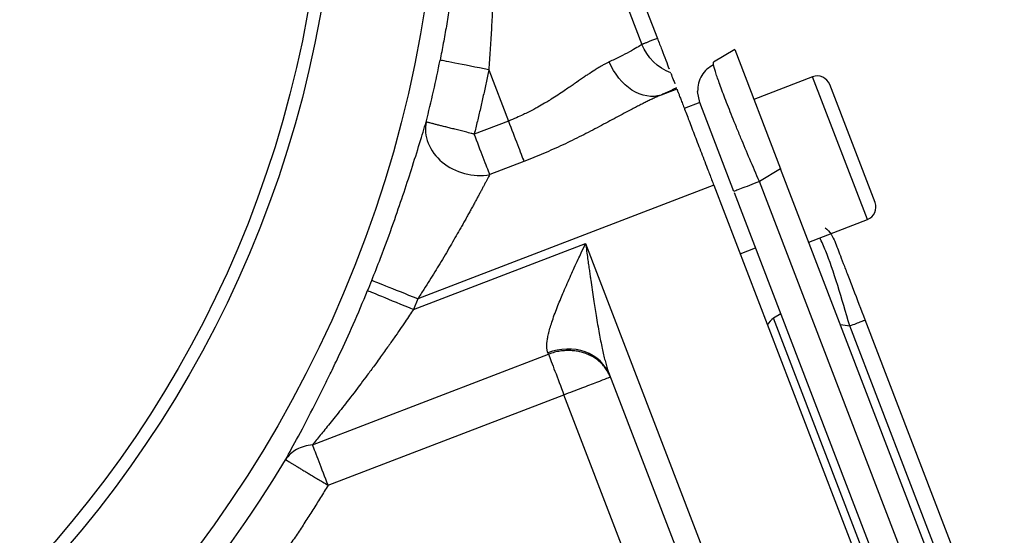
# Model space of a CAD drawing. Header units: inches. Extents: x 0.6 to 16.3, y 0.2 to 11.5.
# Tile 8 of 20: x 5.3 to 6.9, y 6.6 to 7.4. Entities that reach past the tile are written whole.
import ezdxf

# ---------------------------------------------------------------- set-up
doc = ezdxf.new("R2010")
doc.units = ezdxf.units.IN
doc.header["$MEASUREMENT"] = 0

msp = doc.modelspace()

# ---------------------------------------------------------------- linework, layer by layer
at = {"color": 7, "linetype": 'Continuous', "lineweight": 25}
for p, q in [((6.1377, 7.8436), (6.3151, 7.3814)), ((6.1626, 7.8532), (6.3401, 7.391)), ((6.4648, 7.373), (6.4306, 7.3525)), ((6.4648, 7.373), (6.5387, 7.1805)), ((6.4307, 7.3483), (6.4306, 7.3525)), ((6.0681, 7.3404), (6.0998, 7.2577)), ((6.5902, 7.329), (6.4956, 7.2927)), ((6.3714, 7.3094), (6.3459, 7.2996)), ((6.4083, 7.2877), (6.4048, 7.3055)), ((6.6909, 7.1263), (6.6178, 7.3167)), ((6.4083, 7.2877), (6.3834, 7.2782)), ((6.4634, 7.1442), (6.4083, 7.2877)), ((6.0998, 7.2577), (6.0447, 7.2366)), ((6.1249, 7.1925), (6.0697, 7.1713)), ((6.5387, 7.1805), (6.5045, 7.16)), ((6.8993, 6.241), (6.5387, 7.1805)), ((6.8602, 6.2334), (6.5045, 7.16)), ((6.431, 7.154), (5.9537, 6.9708)), ((6.431, 7.154), (6.7955, 6.2046)), ((6.8182, 6.2197), (6.4642, 7.1421)), ((6.584, 7.0624), (6.6786, 7.0987)), ((5.9468, 6.9538), (6.2242, 7.0603)), ((6.2242, 7.0603), (6.5791, 6.1358)), ((6.4734, 7.0435), (6.4983, 7.0531)), ((5.9537, 6.9708), (5.9468, 6.9538)), ((6.5391, 6.9469), (6.5274, 6.9396)), ((6.7297, 6.4125), (6.5274, 6.9396)), ((6.8127, 6.504), (6.6502, 6.9271)), ((6.8376, 6.5135), (6.6751, 6.9367)), ((5.7841, 6.7354), (6.1644, 6.8814)), ((6.1644, 6.8814), (6.1634, 6.8838)), ((6.2627, 6.8484), (6.4659, 6.3191)), ((5.8091, 6.6701), (6.1894, 6.8161)), ((6.3898, 6.294), (6.1894, 6.8161))]:
    msp.add_line(p, q, dxfattribs=at)
at = {"color": 8, "linetype": 'Continuous', "lineweight": 25}
for p, q in [((6.6786, 7.0987), (6.5902, 7.329)), ((6.635, 6.9295), (6.6502, 6.9271))]:
    msp.add_line(p, q, dxfattribs=at)
at = {"color": 7, "linetype": 'Continuous', "lineweight": 25}
for radius in [1.9709, 1.8063, 1.7857]:
    msp.add_circle((4.0182, 7.7472), radius, dxfattribs=at)
for centre, radius, start, end in [((4.0182, 7.7472), 2.0099, 345.8573, 348.7762), ((6.5979, 7.3091), 0.0213, 21, 111), ((6.671, 7.1187), 0.0213, 291, 21), ((4.0182, 7.7472), 2.0055, 337.6391, 338.1425), ((4.0182, 7.7472), 2.0099, 311.0101, 328.9768)]:
    msp.add_arc(centre, radius, start, end, dxfattribs=at)
msp.add_ellipse((6.5427, 6.9132), major_axis=(-0.011, 0.0285), ratio=0.916331, start_param=0.174533, end_param=0.698222, dxfattribs=at)
for points, knots in [([(5.9932, 8.154), (5.9947, 8.1464), (5.9975, 8.1313), (6.0014, 8.1088), (6.0051, 8.0866), (6.0084, 8.0647), (6.0114, 8.0432), (6.0142, 8.0219), (6.0167, 8.0011), (6.019, 7.9805), (6.0237, 7.9333), (6.0287, 7.8608), (6.0309, 7.7598), (6.0283, 7.66), (6.0224, 7.5819), (6.0167, 7.5288), (6.013, 7.4985), (6.009, 7.4688), (6.0046, 7.4397), (5.9999, 7.4112), (5.995, 7.3834), (5.9914, 7.3651), (5.9896, 7.356)], [0, 0, 0, 0, 0.029962, 0.059402, 0.08832, 0.116718, 0.144596, 0.171956, 0.198797, 0.22512, 0.250928, 0.379895, 0.500729, 0.630331, 0.750754, 0.788644, 0.825745, 0.862073, 0.897645, 0.932477, 0.966589, 1, 1, 1, 1]), ([(6.0029, 8.1498), (6.005, 8.1409), (6.0091, 8.1234), (6.0149, 8.0972), (6.0204, 8.0716), (6.0255, 8.0465), (6.0302, 8.0218), (6.0346, 7.9977), (6.0387, 7.9741), (6.047, 7.9239), (6.0576, 7.8491), (6.068, 7.7466), (6.0743, 7.646), (6.0761, 7.5654), (6.0759, 7.5083), (6.0752, 7.4728), (6.074, 7.4383), (6.0725, 7.4048), (6.0705, 7.3723), (6.0689, 7.3509), (6.0681, 7.3404)], [0, 0, 0, 0, 0.034175, 0.067613, 0.100313, 0.132276, 0.163501, 0.193989, 0.22374, 0.252754, 0.383684, 0.503698, 0.633229, 0.753532, 0.797649, 0.840545, 0.882224, 0.922689, 0.961946, 1, 1, 1, 1]), ([(6.3151, 7.3814), (6.3111, 7.3785), (6.3042, 7.3743), (6.2902, 7.3668), (6.285, 7.3641), (6.2766, 7.36), (6.2737, 7.3586), (6.2679, 7.3558), (6.2651, 7.3544), (6.2625, 7.3532)], [0, 0, 0, 0, 0.5, 0.5, 0.75, 0.75, 0.875, 0.875, 1, 1, 1, 1]), ([(6.3401, 7.391), (6.3389, 7.3906), (6.3367, 7.3897), (6.3336, 7.3885), (6.3307, 7.3874), (6.328, 7.3864), (6.3256, 7.3854), (6.3233, 7.3845), (6.3212, 7.3837), (6.3193, 7.383), (6.3177, 7.3824), (6.3162, 7.3818), (6.3155, 7.3816), (6.3151, 7.3814)], [0, 0, 0, 0, 0.093026, 0.184956, 0.276005, 0.366399, 0.456365, 0.546133, 0.635932, 0.725989, 0.816528, 0.907806, 1, 1, 1, 1]), ([(6.3401, 7.391), (6.3424, 7.3848), (6.3473, 7.3722), (6.3536, 7.3556), (6.3577, 7.3451), (6.3588, 7.3423), (6.3588, 7.3421)], [0, 0, 0, 0, 0.312587, 0.642598, 0.972608, 1, 1, 1, 1]), ([(6.2625, 7.3532), (6.2611, 7.3525), (6.2583, 7.3512), (6.2539, 7.3488), (6.2491, 7.3461), (6.2441, 7.3432), (6.2372, 7.3388), (6.2299, 7.3341), (6.2201, 7.3274), (6.2122, 7.3219), (6.2038, 7.3161), (6.1972, 7.3116), (6.1891, 7.306), (6.1796, 7.2997), (6.1712, 7.2943), (6.1641, 7.2899), (6.1569, 7.2855), (6.1488, 7.2809), (6.1374, 7.2747), (6.126, 7.269), (6.1123, 7.2627), (6.1042, 7.2595), (6.0998, 7.2577)], [0, 0, 0, 0, 0.031198, 0.063891, 0.099511, 0.13701, 0.174599, 0.249909, 0.288925, 0.375443, 0.411689, 0.453619, 0.501018, 0.563669, 0.626242, 0.650635, 0.688764, 0.751281, 0.78666, 0.875924, 0.933075, 1, 1, 1, 1]), ([(6.3459, 7.2996), (6.3316, 7.2949), (6.2972, 7.3009), (6.2703, 7.3343), (6.2625, 7.3532)], [-1, -1, -1, -1, -0.5000192, -0.0000192, -0.0000192, -0.0000192, -0.0000192]), ([(6.0681, 7.3404), (6.0667, 7.3335), (6.0639, 7.3196), (6.0594, 7.2987), (6.0547, 7.278), (6.0498, 7.2572), (6.0464, 7.2435), (6.0447, 7.2366)], [0, 0, 0, 0, 0.200021, 0.40001, 0.59999, 0.799979, 1, 1, 1, 1]), ([(6.3615, 7.3352), (6.3629, 7.3316), (6.3653, 7.3252), (6.3672, 7.3202), (6.3681, 7.318)], [0, 0, 0, 0, 0.57433, 1, 1, 1, 1]), ([(6.4306, 7.3484), (6.4268, 7.3462), (6.4192, 7.3419), (6.411, 7.3316), (6.4055, 7.3194), (6.405, 7.3101), (6.4048, 7.3055)], [0, 0, 0, 0, 0.252652, 0.503903, 0.753133, 1, 1, 1, 1]), ([(6.3707, 7.3111), (6.3692, 7.3103), (6.3662, 7.3089), (6.3613, 7.3067), (6.3564, 7.3044), (6.3513, 7.302), (6.3477, 7.3004), (6.3459, 7.2996)], [0, 0, 0, 0, 0.200149, 0.400088, 0.599953, 0.799879, 1, 1, 1, 1]), ([(6.3714, 7.3094), (6.3714, 7.3093), (6.3715, 7.3091), (6.3717, 7.3085), (6.372, 7.3077), (6.3724, 7.3067), (6.3731, 7.3049), (6.3743, 7.3017), (6.3764, 7.2964), (6.379, 7.2896), (6.3832, 7.2787), (6.3896, 7.2618), (6.3975, 7.2414), (6.4043, 7.2236), (6.4096, 7.2099), (6.415, 7.1958), (6.4198, 7.1833), (6.424, 7.1724), (6.4275, 7.1632), (6.4298, 7.1571), (6.431, 7.154)], [0, 0, 0, 0, 0.023463, 0.046876, 0.070271, 0.093676, 0.117122, 0.178916, 0.240765, 0.304953, 0.369198, 0.500005, 0.630813, 0.695002, 0.759246, 0.821041, 0.882889, 0.921914, 0.960905, 1, 1, 1, 1]), ([(6.3459, 7.2996), (6.3439, 7.2987), (6.3397, 7.2969), (6.3334, 7.294), (6.3269, 7.2909), (6.3202, 7.2877), (6.3134, 7.2842), (6.3064, 7.2806), (6.2933, 7.2738), (6.2735, 7.2632), (6.2462, 7.2486), (6.2177, 7.2338), (6.1928, 7.2216), (6.1723, 7.2122), (6.1566, 7.2053), (6.1408, 7.1987), (6.1302, 7.1945), (6.1249, 7.1925)], [0, 0, 0, 0, 0.031862, 0.064119, 0.096792, 0.129902, 0.16347, 0.197515, 0.232055, 0.354003, 0.47832, 0.607237, 0.735747, 0.80236, 0.868538, 0.934384, 1, 1, 1, 1]), ([(5.8795, 7.0006), (5.8842, 7.0124), (5.8889, 7.0244), (5.9008, 7.0555), (5.9079, 7.0747), (5.9252, 7.1235), (5.9349, 7.1527), (5.953, 7.2093), (5.961, 7.2361), (5.9672, 7.2561)], [0, 0, 0, 0, 0.151734, 0.151734, 0.394509, 0.394509, 0.782948, 0.782948, 1.213873, 1.213873, 1.213873, 1.213873]), ([(6.0447, 7.2366), (6.0431, 7.237), (6.0399, 7.2378), (6.0353, 7.2389), (6.0307, 7.2401), (6.0262, 7.2412), (6.0219, 7.2423), (6.0177, 7.2434), (6.0137, 7.2444), (6.0097, 7.2454), (6.0059, 7.2463), (6.0023, 7.2473), (5.9988, 7.2481), (5.9954, 7.249), (5.9922, 7.2498), (5.9891, 7.2506), (5.9862, 7.2513), (5.9834, 7.252), (5.9809, 7.2527), (5.9785, 7.2533), (5.9759, 7.2539), (5.9733, 7.2546), (5.9709, 7.2552), (5.969, 7.2557), (5.9676, 7.256), (5.9673, 7.2561), (5.9672, 7.2561)], [0, 0, 0, 0, 0.040209, 0.079648, 0.118356, 0.15643, 0.19398, 0.231097, 0.26785, 0.304295, 0.340489, 0.376499, 0.412393, 0.448227, 0.484062, 0.519955, 0.555967, 0.592157, 0.628588, 0.665326, 0.702436, 0.758829, 0.816488, 0.875725, 0.936785, 1, 1, 1, 1]), ([(6.0998, 7.2577), (6.1049, 7.2445), (6.11, 7.2313), (6.1187, 7.2085), (6.1224, 7.1989), (6.1249, 7.1925)], [0, 0, 0, 0, 0.5, 0.5, 1, 1, 1, 1]), ([(6.0697, 7.1713), (6.0673, 7.1778), (6.0636, 7.1873), (6.0548, 7.2101), (6.0498, 7.2233), (6.0447, 7.2366)], [0, 0, 0, 0, 0.5, 0.5, 1, 1, 1, 1]), ([(6.0697, 7.1713), (6.0691, 7.17), (6.0677, 7.1675), (6.0655, 7.1634), (6.0632, 7.159), (6.0607, 7.1544), (6.0582, 7.1496), (6.0555, 7.1446), (6.0526, 7.1393), (6.0497, 7.1338), (6.0466, 7.128), (6.0433, 7.1221), (6.04, 7.1159), (6.0365, 7.1095), (6.0328, 7.1029), (6.0291, 7.0961), (6.0251, 7.0891), (6.0176, 7.0758), (6.0058, 7.0553), (5.9923, 7.0326), (5.981, 7.0141), (5.9725, 7.0003), (5.9633, 6.9858), (5.957, 6.9759), (5.9537, 6.9708)], [0, 0, 0, 0, 0.0259557, 0.0523963, 0.0793372, 0.106793, 0.1347774, 0.1633036, 0.1923837, 0.2220294, 0.2522516, 0.2830607, 0.3144664, 0.3464779, 0.3791039, 0.4123527, 0.446232, 0.4807491, 0.6035164, 0.7370753, 0.7973809, 0.8612978, 0.928835, 1, 1, 1, 1]), ([(6.6104, 7.0852), (6.6104, 7.0852), (6.6144, 7.0827), (6.6206, 7.0752), (6.6247, 7.0669), (6.6267, 7.0628)], [0, 0, 0, 0, 0.005601, 0.5028, 1, 1, 1, 1]), ([(6.1634, 6.8838), (6.1632, 6.8844), (6.1627, 6.8858), (6.1623, 6.888), (6.1619, 6.8903), (6.1617, 6.8929), (6.1617, 6.8956), (6.1619, 6.8986), (6.1621, 6.9017), (6.1626, 6.905), (6.1632, 6.9085), (6.1639, 6.9122), (6.166, 6.921), (6.1708, 6.9367), (6.1791, 6.9591), (6.1894, 6.9836), (6.1984, 7.0041), (6.2063, 7.0216), (6.2118, 7.0336), (6.2179, 7.0467), (6.2219, 7.0553), (6.2242, 7.0603)], [0, 0, 0, 0, 0.018698, 0.037717, 0.057107, 0.076913, 0.09718, 0.117949, 0.139258, 0.161142, 0.183634, 0.206763, 0.230558, 0.344934, 0.477476, 0.596791, 0.736091, 0.797873, 0.867745, 0.922697, 1, 1, 1, 1]), ([(6.2242, 7.0603), (6.2248, 7.0561), (6.2259, 7.048), (6.2275, 7.0364), (6.229, 7.026), (6.2303, 7.0167), (6.2315, 7.0085), (6.2337, 6.9931), (6.2368, 6.9715), (6.2414, 6.9428), (6.2459, 6.9163), (6.25, 6.8953), (6.2532, 6.8808), (6.2555, 6.8714), (6.2579, 6.8629), (6.2602, 6.8552), (6.2619, 6.8506), (6.2627, 6.8484)], [0, 0, 0, 0, 0.058006, 0.110828, 0.158468, 0.200926, 0.238201, 0.270293, 0.412895, 0.534751, 0.669171, 0.784173, 0.834338, 0.880959, 0.924075, 0.963734, 1, 1, 1, 1]), ([(6.6751, 6.9367), (6.6687, 6.9534), (6.659, 6.9787), (6.6475, 7.0087), (6.64, 7.0282), (6.634, 7.0438), (6.6282, 7.059), (6.6273, 7.0613), (6.6267, 7.0628)], [0, 0, 0, 0, 0.250062, 0.37621, 0.5, 0.623853, 0.749938, 1, 1, 1, 1]), ([(5.7406, 6.7113), (5.7467, 6.7225), (5.7537, 6.7354), (5.7697, 6.7651), (5.7786, 6.7821), (5.7935, 6.8111), (5.7993, 6.8227), (5.808, 6.8403), (5.8109, 6.8463), (5.8185, 6.8619), (5.8231, 6.8716), (5.8351, 6.8971), (5.8424, 6.9132), (5.8575, 6.9476), (5.8653, 6.9659), (5.8729, 6.9842)], [0, 0, 0, 0, 0.232369, 0.232369, 0.497934, 0.497934, 0.663912, 0.663912, 0.746901, 0.746901, 0.879683, 0.879683, 1.092135, 1.092135, 1.327824, 1.327824, 1.327824, 1.327824]), ([(5.9468, 6.9538), (5.9447, 6.9507), (5.9402, 6.9439), (5.9329, 6.9331), (5.9246, 6.9208), (5.9152, 6.9072), (5.9043, 6.8917), (5.8937, 6.8769), (5.8828, 6.8618), (5.8728, 6.8484), (5.858, 6.8286), (5.8407, 6.806), (5.8239, 6.7847), (5.8121, 6.7699), (5.804, 6.7599), (5.7967, 6.7509), (5.79, 6.7427), (5.786, 6.7378), (5.7841, 6.7354)], [0, 0, 0, 0, 0.038826, 0.083704, 0.134634, 0.191616, 0.254651, 0.331868, 0.382102, 0.450028, 0.509289, 0.645604, 0.760001, 0.814389, 0.865529, 0.91347, 0.95827, 1, 1, 1, 1]), ([(6.2641, 6.8448), (6.2635, 6.8462), (6.2624, 6.8489), (6.2604, 6.8527), (6.2582, 6.8563), (6.2559, 6.8597), (6.2534, 6.8628), (6.2507, 6.8658), (6.2479, 6.8685), (6.2449, 6.871), (6.2419, 6.8734), (6.2387, 6.8756), (6.2354, 6.8776), (6.2319, 6.8794), (6.2284, 6.881), (6.2248, 6.8825), (6.221, 6.8837), (6.2172, 6.8848), (6.2132, 6.8858), (6.2091, 6.8865), (6.2049, 6.887), (6.1993, 6.8874), (6.1921, 6.8874), (6.1833, 6.8865), (6.1739, 6.8847), (6.1676, 6.8825), (6.1644, 6.8814)], [0, 0, 0, 0, 0.040858, 0.080281, 0.118387, 0.155381, 0.191487, 0.22691, 0.261812, 0.296294, 0.330405, 0.364204, 0.397769, 0.431179, 0.464518, 0.497865, 0.531306, 0.564927, 0.598818, 0.633068, 0.667768, 0.703011, 0.771087, 0.842069, 0.917681, 1, 1, 1, 1]), ([(6.1644, 6.8814), (6.1668, 6.8749), (6.1705, 6.8654), (6.1793, 6.8425), (6.1843, 6.8293), (6.1894, 6.8161)], [0, 0, 0, 0, 0.5, 0.5, 1, 1, 1, 1]), ([(6.1894, 6.8161), (6.1992, 6.8199), (6.209, 6.8236), (6.227, 6.8305), (6.2353, 6.8337), (6.2491, 6.839), (6.2547, 6.8412), (6.2621, 6.844), (6.2641, 6.8448), (6.2641, 6.8448)], [0, 0, 0, 0, 0.25, 0.25, 0.5, 0.5, 0.75, 0.75, 1, 1, 1, 1]), ([(5.8091, 6.6701), (5.804, 6.6834), (5.799, 6.6966), (5.7902, 6.7194), (5.7865, 6.7289), (5.7841, 6.7354)], [0, 0, 0, 0, 0.5, 0.5, 1, 1, 1, 1]), ([(5.7406, 6.7113), (5.7407, 6.7113), (5.7408, 6.7112), (5.7413, 6.7109), (5.7421, 6.7104), (5.743, 6.7099), (5.7441, 6.7092), (5.7453, 6.7085), (5.7467, 6.7077), (5.7482, 6.7068), (5.7498, 6.7058), (5.7516, 6.7047), (5.7535, 6.7036), (5.7555, 6.7023), (5.7577, 6.7011), (5.7599, 6.6997), (5.7623, 6.6983), (5.7647, 6.6968), (5.7673, 6.6952), (5.77, 6.6936), (5.7728, 6.6919), (5.7758, 6.6902), (5.7799, 6.6877), (5.7855, 6.6843), (5.7927, 6.68), (5.8006, 6.6752), (5.8062, 6.6719), (5.8091, 6.6701)], [0, 0, 0, 0, 0.040884, 0.079826, 0.117074, 0.152944, 0.187753, 0.221784, 0.255252, 0.288277, 0.32087, 0.353063, 0.384936, 0.416563, 0.448023, 0.479391, 0.510736, 0.542125, 0.573625, 0.605306, 0.637245, 0.669524, 0.70224, 0.77059, 0.84142, 0.916899, 1, 1, 1, 1]), ([(5.8091, 6.6701), (5.8051, 6.6634), (5.797, 6.6501), (5.7845, 6.6302), (5.7719, 6.6105), (5.7591, 6.5909), (5.746, 6.5715), (5.7328, 6.5523), (5.7193, 6.5331), (5.7056, 6.5142), (5.6917, 6.4954), (5.6776, 6.4767), (5.6633, 6.4582), (5.6487, 6.4399), (5.634, 6.4217), (5.614, 6.3977), (5.5886, 6.368), (5.5573, 6.3332), (5.5253, 6.2991), (5.4925, 6.2657), (5.4589, 6.2331), (5.4247, 6.2012), (5.4013, 6.1805), (5.3895, 6.1702)], [0, 0, 0, 0, 0.035774, 0.071521, 0.107246, 0.142952, 0.178645, 0.214329, 0.250007, 0.285686, 0.321369, 0.35706, 0.392765, 0.428488, 0.464232, 0.500004, 0.571514, 0.642936, 0.714308, 0.785664, 0.857041, 0.928474, 1, 1, 1, 1])]:
    msp.add_open_spline(points, degree=3, knots=knots, dxfattribs=at)
for points in [[(6.3615, 7.3353), (6.3408, 7.3432), (6.3234, 7.3605), (6.3151, 7.3814)], [(6.0681, 7.3404), (6.048, 7.3444), (6.008, 7.3524), (5.9903, 7.3558), (5.9896, 7.356)], [(5.9672, 7.2561), (5.9622, 7.234), (5.9829, 7.1827), (6.0438, 7.1665), (6.0697, 7.1713)], [(6.5045, 7.16), (6.4989, 7.1578), (6.4877, 7.1535), (6.4743, 7.1484), (6.4651, 7.1449), (6.464, 7.1444), (6.4634, 7.1442)], [(5.9537, 6.9708), (5.9347, 6.9784), (5.8968, 6.9936), (5.8802, 7.0003), (5.8795, 7.0006)], [(5.8729, 6.9842), (5.8735, 6.984), (5.8901, 6.9771), (5.9279, 6.9616), (5.9468, 6.9538)], [(6.6502, 6.9271), (6.6538, 6.9285), (6.661, 6.9313), (6.6689, 6.9343), (6.6741, 6.9363), (6.6748, 6.9365), (6.6751, 6.9367)], [(6.2627, 6.8484), (6.2563, 6.8651), (6.2273, 6.8924), (6.183, 6.8913), (6.1634, 6.8838)], [(5.7841, 6.7354), (5.7746, 6.7345), (5.7571, 6.7293), (5.7449, 6.718), (5.7406, 6.7113)]]:
    msp.add_open_spline(points, degree=3, dxfattribs=at)
at = {"color": 8, "linetype": 'Continuous', "lineweight": 25}
for points, knots in [([(6.5045, 7.16), (6.4993, 7.1722), (6.489, 7.196), (6.4767, 7.2254), (6.4674, 7.2479), (6.4584, 7.2702), (6.4485, 7.2954), (6.4392, 7.3205), (6.4334, 7.3377), (6.4306, 7.3468), (6.4307, 7.3482), (6.4307, 7.3483)], [0, 0, 0, 0, 0.139643, 0.273304, 0.347684, 0.421493, 0.567307, 0.713124, 0.861116, 0.99478, 1, 1, 1, 1]), ([(6.6502, 6.9271), (6.6438, 6.9492), (6.6308, 6.9937), (6.6131, 7.0454), (6.605, 7.0628), (6.602, 7.0693)], [0, 0, 0, 0, 0.3806373, 0.7689104, 1, 1, 1, 1])]:
    msp.add_open_spline(points, degree=3, knots=knots, dxfattribs=at)

doc.saveas('drawing.dxf')
